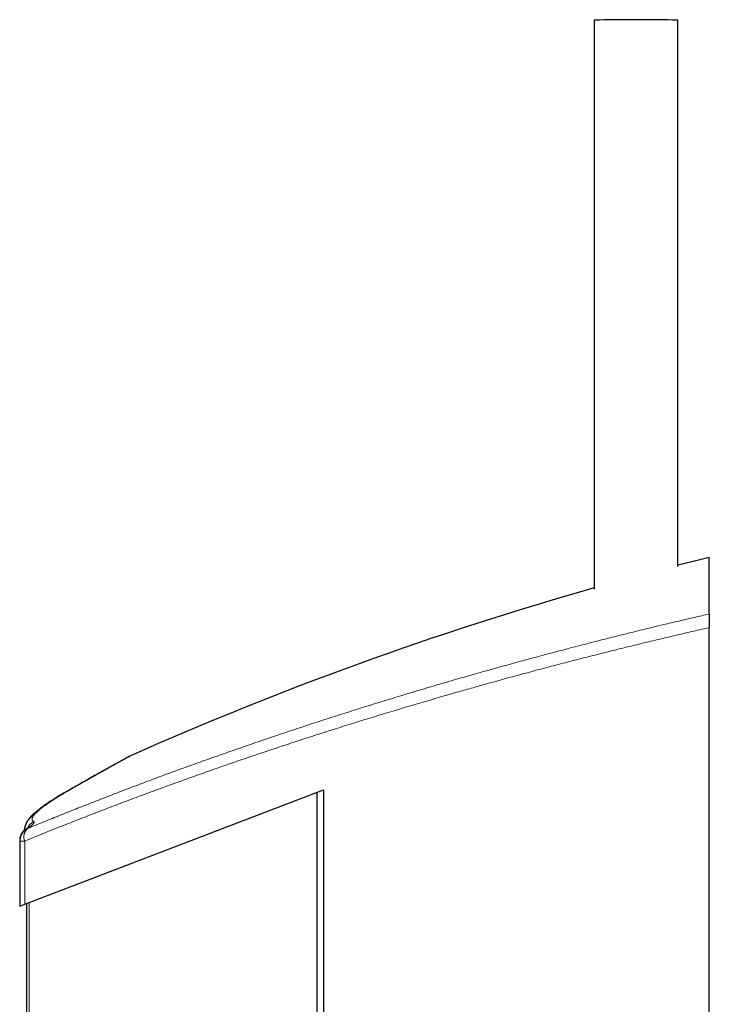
# Model space of a CAD drawing. Header units: millimetres. Extents: x 8 to 913, y 12 to 2661.
# Tile 24 of 39: x 122 to 221, y 2520 to 2661. Entities that reach past the tile are written whole.
import ezdxf

# ---------------------------------------------------------------- set-up
doc = ezdxf.new("R2010")
doc.units = ezdxf.units.MM

msp = doc.modelspace()

# ---------------------------------------------------------------- linework, layer by layer
at = {"color": 7, "linetype": 'Continuous', "lineweight": 30}
for p, q in [((204.8, 2660.89), (204.8, 2579.2)), ((216.8, 2582.45), (216.8, 2660.89)), ((221.33, 2575.67), (221.33, 2583.78)), ((221.33, 2459.23), (221.33, 2573.7)), ((138.14, 2555.27), (138.14, 2555.27)), ((123.02, 2533.99), (165.92, 2550.42)), ((165.02, 1380.71), (165.02, 2550.08)), ((165.92, 2550.42), (165.92, 2439.33)), ((122.3, 2543.12), (122.3, 2543.07)), ((122.3, 2543.07), (122.3, 2533.71)), ((122.3, 2533.71), (123.02, 2533.99)), ((123.3, 2534.1), (123.3, 1396.7))]:
    msp.add_line(p, q, dxfattribs=at)
at = {"color": 8, "linetype": 'Continuous', "lineweight": 0}
for p, q in [((123.02, 2533.99), (123.02, 2543.07)), ((123.66, 1396.56), (123.66, 2534.23))]:
    msp.add_line(p, q, dxfattribs=at)
at = {"color": 7, "linetype": 'Continuous', "lineweight": 30, "flags": 128}
msp.add_lwpolyline([(221.33, 2583.78), (218.82, 2583.15), (216.8, 2582.64)], dxfattribs=at)
at = {"color": 8, "linetype": 'Continuous', "lineweight": 0, "flags": 128}
for points in [[(129.59, 2550.48), (129.68, 2550.55), (129.81, 2550.63)], [(129.81, 2550.6), (129.81, 2550.6), (129.95, 2550.67)], [(123.02, 2543.07), (122.9, 2543.07), (122.79, 2543.07), (122.69, 2543.07), (122.6, 2543.07), (122.52, 2543.07), (122.45, 2543.07), (122.39, 2543.07), (122.35, 2543.07), (122.32, 2543.07), (122.3, 2543.07), (122.3, 2543.07)]]:
    msp.add_lwpolyline(points, dxfattribs=at)
at = {"color": 7, "linetype": 'Continuous', "lineweight": 30}
for centre, radius, start, end in [((210.8, 2356.26), 304.69, 88.8716, 91.1284), ((341.21, 2098.36), 500, 105.8325, 113.9633), ((124.3, 2543.07), 2, 126.0092, 180), ((124.3, 2543.12), 2, 132.4482, 180)]:
    msp.add_arc(centre, radius, start, end, dxfattribs=at)
at = {"color": 8, "linetype": 'Continuous', "lineweight": 0}
for centre, radius, start, end in [((125.21, 2544.06), 2.01, 116.0265, 155.7307), ((124.13, 2543.36), 1.71, 133.8423, 152.1637), ((124.51, 2543.67), 1.61, 132.3004, 201.9913), ((124.11, 2543.33), 1.68, 113.9582, 126.0046)]:
    msp.add_arc(centre, radius, start, end, dxfattribs=at)
for points, knots in [([(123.43, 2544.86), (124.16, 2545.16), (125.61, 2545.76), (127.82, 2546.66), (130.06, 2547.55), (132.32, 2548.45), (134.6, 2549.34), (136.91, 2550.23), (139.25, 2551.11), (141.6, 2552), (143.98, 2552.88), (146.39, 2553.75), (148.81, 2554.62), (151.26, 2555.49), (153.73, 2556.35), (156.21, 2557.21), (158.75, 2558.07), (161.34, 2558.94), (163.98, 2559.81), (166.64, 2560.67), (169.32, 2561.53), (172.02, 2562.38), (174.77, 2563.23), (177.57, 2564.08), (180.42, 2564.94), (183.18, 2565.75), (185.84, 2566.52), (188.4, 2567.25), (190.98, 2567.97), (193.56, 2568.69), (196.16, 2569.39), (198.78, 2570.09), (201.41, 2570.79), (204.06, 2571.47), (206.72, 2572.15), (209.39, 2572.82), (212.07, 2573.48), (214.59, 2574.09), (216.94, 2574.65), (219.13, 2575.16), (220.6, 2575.5), (221.33, 2575.67)], [0, 0, 0, 0, 0.026236, 0.0524732, 0.0787092, 0.104963, 0.1312217, 0.1574828, 0.1837438, 0.2100025, 0.2362563, 0.2625105, 0.2887697, 0.3150312, 0.3412927, 0.3675517, 0.3938059, 0.4209747, 0.448149, 0.4753261, 0.5025032, 0.5296774, 0.5568461, 0.5849673, 0.61309, 0.6412111, 0.6659959, 0.6907851, 0.7155766, 0.7403679, 0.765157, 0.7899418, 0.8148642, 0.8397913, 0.8647207, 0.88965, 0.914577, 0.9394994, 0.9596661, 0.9798333, 1, 1, 1, 1]), ([(221.33, 2573.7), (220.43, 2573.5), (218.63, 2573.09), (215.94, 2572.46), (213.25, 2571.82), (210.58, 2571.17), (207.92, 2570.52), (205.26, 2569.85), (202.6, 2569.18), (199.96, 2568.49), (197.32, 2567.8), (194.7, 2567.1), (192.09, 2566.39), (189.66, 2565.71), (187.4, 2565.08), (185.32, 2564.49), (183.03, 2563.84), (180.55, 2563.11), (177.87, 2562.32), (175.21, 2561.52), (172.56, 2560.71), (169.93, 2559.9), (167.32, 2559.08), (164.73, 2558.25), (162.16, 2557.41), (159.61, 2556.57), (157.08, 2555.73), (154.57, 2554.88), (152.08, 2554.02), (149.61, 2553.16), (147.16, 2552.29), (144.71, 2551.41), (142.25, 2550.52), (139.78, 2549.61), (137.34, 2548.7), (134.93, 2547.78), (132.54, 2546.86), (130.15, 2545.93), (127.76, 2544.99), (125.37, 2544.03), (123.8, 2543.39), (123.02, 2543.07)], [0, 0, 0, 0, 0.024711, 0.049427, 0.074145, 0.098863, 0.123579, 0.14829, 0.173139, 0.197993, 0.222849, 0.247705, 0.272559, 0.297408, 0.317517, 0.337627, 0.357736, 0.384003, 0.410272, 0.436538, 0.462825, 0.489116, 0.515409, 0.541703, 0.567994, 0.59428, 0.620566, 0.646856, 0.673149, 0.699442, 0.725732, 0.752017, 0.779242, 0.806473, 0.833706, 0.860939, 0.88817, 0.915395, 0.943596, 0.971799, 1, 1, 1, 1]), ([(138.14, 2555.27), (138.14, 2555.27), (138.14, 2555.27), (138.1, 2555.25), (138.05, 2555.22), (137.97, 2555.17), (137.87, 2555.12), (137.75, 2555.05), (137.6, 2554.97), (137.41, 2554.86), (137.18, 2554.74), (136.92, 2554.59), (136.63, 2554.43), (136.3, 2554.25), (135.94, 2554.04), (135.54, 2553.82), (135.09, 2553.57), (134.61, 2553.3), (134.09, 2553.01), (133.54, 2552.7), (132.94, 2552.36), (132.31, 2552.01), (131.74, 2551.69), (131.24, 2551.4), (130.82, 2551.17), (130.39, 2550.92), (130.1, 2550.76), (129.95, 2550.67)], [0, 0, 0, 0, 0.034425, 0.073672, 0.112919, 0.148815, 0.18471, 0.220644, 0.256579, 0.29965, 0.342726, 0.385798, 0.429021, 0.472248, 0.515472, 0.561548, 0.607624, 0.65378, 0.699937, 0.747063, 0.794189, 0.841398, 0.888608, 0.916448, 0.944287, 0.972144, 1, 1, 1, 1]), ([(129.95, 2550.67), (129.76, 2550.57), (129.38, 2550.35), (128.85, 2550.04), (128.35, 2549.74), (127.87, 2549.45), (127.41, 2549.16), (126.99, 2548.89), (126.59, 2548.62), (126.21, 2548.36), (125.86, 2548.11), (125.54, 2547.87), (125.24, 2547.64), (124.98, 2547.42), (124.77, 2547.23), (124.59, 2547.06), (124.45, 2546.9), (124.33, 2546.76), (124.23, 2546.62), (124.16, 2546.5), (124.11, 2546.37), (124.08, 2546.25), (124.08, 2546.13), (124.13, 2546.03), (124.21, 2545.94), (124.29, 2545.89), (124.33, 2545.87)], [0, 0, 0, 0, 0.041486, 0.08298, 0.124475, 0.16596, 0.207725, 0.249498, 0.291272, 0.333036, 0.376721, 0.420423, 0.464129, 0.50783, 0.551515, 0.588211, 0.624911, 0.661607, 0.697741, 0.733878, 0.770012, 0.815997, 0.862001, 0.908012, 0.954016, 1, 1, 1, 1]), ([(124.33, 2545.87), (124.35, 2545.85), (124.39, 2545.83), (124.39, 2545.76), (124.36, 2545.68), (124.29, 2545.59), (124.2, 2545.49), (124.09, 2545.39), (123.97, 2545.28), (123.84, 2545.17), (123.72, 2545.08), (123.58, 2544.97), (123.48, 2544.9), (123.43, 2544.86)], [0, 0, 0, 0, 0.120012, 0.240125, 0.36014, 0.452915, 0.545778, 0.638643, 0.731422, 0.798443, 0.865463, 0.932731, 1, 1, 1, 1])]:
    msp.add_open_spline(points, degree=3, knots=knots, dxfattribs=at)
at = {"color": 7, "linetype": 'Continuous', "lineweight": 30}
for points, knots in [([(221.33, 2575.67), (221.33, 2575.66), (221.33, 2575.63), (221.33, 2575.57), (221.33, 2575.48), (221.33, 2575.37), (221.33, 2575.24), (221.33, 2575.1), (221.33, 2574.93), (221.33, 2574.75), (221.33, 2574.56), (221.33, 2574.36), (221.33, 2574.14), (221.33, 2573.92), (221.33, 2573.78), (221.33, 2573.7)], [0, 0, 0, 0, 0.076637, 0.153514, 0.230143, 0.306809, 0.383722, 0.460389, 0.5366, 0.613051, 0.689271, 0.766508, 0.843982, 0.921231, 1, 1, 1, 1]), ([(137.94, 2555.17), (137.94, 2555.17), (137.94, 2555.17), (137.94, 2555.17), (137.93, 2555.16), (137.91, 2555.15), (137.87, 2555.13), (137.83, 2555.1), (137.77, 2555.07), (137.7, 2555.04), (137.63, 2554.99), (137.54, 2554.94), (137.44, 2554.89), (137.33, 2554.83), (137.21, 2554.76), (137.09, 2554.69), (136.95, 2554.61), (136.8, 2554.53), (136.64, 2554.44), (136.47, 2554.35), (136.29, 2554.25), (136.11, 2554.14), (135.91, 2554.03), (135.7, 2553.92), (135.48, 2553.8), (135.25, 2553.67), (135.01, 2553.54), (134.77, 2553.4), (134.51, 2553.25), (134.24, 2553.1), (133.97, 2552.95), (133.68, 2552.79), (133.38, 2552.62), (133.08, 2552.45), (132.76, 2552.27), (132.43, 2552.09), (132.1, 2551.9), (131.75, 2551.7), (131.4, 2551.5), (131.03, 2551.3), (130.66, 2551.08), (130.27, 2550.87), (129.99, 2550.71), (129.83, 2550.61), (129.8, 2550.6)], [0, 0, 0, 0, 0.001614, 0.014407, 0.030943, 0.050937, 0.073392, 0.097264, 0.121874, 0.146871, 0.172085, 0.197435, 0.222855, 0.248186, 0.273568, 0.299006, 0.324486, 0.349998, 0.375535, 0.401087, 0.426651, 0.452219, 0.47788, 0.503544, 0.529209, 0.554878, 0.580554, 0.606239, 0.631937, 0.657654, 0.683392, 0.709155, 0.734949, 0.760777, 0.786643, 0.812553, 0.838511, 0.864521, 0.890588, 0.916716, 0.942909, 0.96889, 0.994974, 1, 1, 1, 1]), ([(138.14, 2555.27), (138.13, 2555.27), (138.12, 2555.26), (138.11, 2555.25), (138.09, 2555.24), (138.07, 2555.24), (138.05, 2555.23), (138.04, 2555.22), (138.03, 2555.21), (138.01, 2555.21), (138, 2555.2), (137.98, 2555.19), (137.95, 2555.17), (137.91, 2555.15), (137.85, 2555.12), (137.79, 2555.09), (137.72, 2555.05), (137.64, 2555), (137.55, 2554.95), (137.45, 2554.9), (137.34, 2554.84), (137.22, 2554.77), (137.09, 2554.7), (136.95, 2554.62), (136.8, 2554.54), (136.64, 2554.45), (136.47, 2554.36), (136.29, 2554.26), (136.1, 2554.15), (135.9, 2554.04), (135.69, 2553.92), (135.47, 2553.8), (135.24, 2553.68), (135, 2553.54), (134.75, 2553.4), (134.49, 2553.26), (134.22, 2553.11), (133.94, 2552.95), (133.66, 2552.79), (133.36, 2552.63), (133.05, 2552.45), (132.73, 2552.28), (132.41, 2552.09), (132.07, 2551.9), (131.73, 2551.71), (131.37, 2551.51), (131, 2551.3), (130.63, 2551.09), (130.25, 2550.88), (129.97, 2550.72), (129.82, 2550.64), (129.81, 2550.63)], [0, 0, 0, 0, 0.000176, 0.00161, 0.003278, 0.005305, 0.00785, 0.011142, 0.015527, 0.021564, 0.030261, 0.043842, 0.070657, 0.095836, 0.12273, 0.148382, 0.173576, 0.198565, 0.223447, 0.248273, 0.27307, 0.297858, 0.322646, 0.347445, 0.372262, 0.397104, 0.421979, 0.446892, 0.471842, 0.496551, 0.521345, 0.546185, 0.571064, 0.59597, 0.620896, 0.645832, 0.670769, 0.695693, 0.720625, 0.745634, 0.770661, 0.795708, 0.82078, 0.845881, 0.871017, 0.89619, 0.921405, 0.946666, 0.97182, 0.997067, 1, 1, 1, 1]), ([(129.81, 2550.63), (129.79, 2550.62), (129.64, 2550.53), (129.38, 2550.39), (129.03, 2550.18), (128.69, 2549.98), (128.36, 2549.79), (128.04, 2549.59), (127.73, 2549.4), (127.43, 2549.22), (127.14, 2549.04), (126.86, 2548.86), (126.58, 2548.68), (126.32, 2548.5), (126.06, 2548.33), (125.82, 2548.16), (125.58, 2547.99), (125.35, 2547.82), (125.13, 2547.65), (124.92, 2547.48), (124.71, 2547.31), (124.5, 2547.14), (124.3, 2546.96), (124.11, 2546.78), (123.93, 2546.59), (123.77, 2546.42), (123.64, 2546.26), (123.53, 2546.11), (123.43, 2545.97), (123.35, 2545.83), (123.27, 2545.7), (123.21, 2545.57), (123.15, 2545.44), (123.1, 2545.3), (123.05, 2545.16), (123.01, 2545.02), (122.98, 2544.87), (122.96, 2544.72), (122.95, 2544.6), (122.95, 2544.54), (122.95, 2544.54)], [0, 0, 0, 0, 0.005385, 0.036755, 0.068149, 0.099549, 0.130939, 0.162303, 0.193633, 0.22419, 0.255774, 0.28741, 0.319125, 0.350952, 0.382928, 0.415096, 0.44751, 0.480235, 0.513353, 0.546968, 0.581213, 0.616849, 0.653155, 0.690697, 0.729446, 0.762625, 0.791859, 0.817474, 0.84018, 0.860569, 0.879097, 0.896116, 0.911903, 0.928775, 0.942975, 0.956542, 0.971012, 0.984885, 0.998264, 1, 1, 1, 1]), ([(129.81, 2550.6), (129.74, 2550.57), (129.56, 2550.46), (129.26, 2550.29), (128.91, 2550.08), (128.57, 2549.89), (128.24, 2549.69), (127.93, 2549.5), (127.62, 2549.31), (127.32, 2549.12), (127.03, 2548.94), (126.76, 2548.76), (126.49, 2548.58), (126.23, 2548.41), (125.97, 2548.23), (125.73, 2548.06), (125.49, 2547.89), (125.27, 2547.72), (125.05, 2547.55), (124.84, 2547.38), (124.63, 2547.21), (124.43, 2547.04), (124.23, 2546.86), (124.04, 2546.67), (123.87, 2546.48), (123.72, 2546.31), (123.59, 2546.15), (123.49, 2546.01), (123.39, 2545.87), (123.31, 2545.73), (123.24, 2545.6), (123.18, 2545.47), (123.13, 2545.34), (123.08, 2545.2), (123.04, 2545.07), (123, 2544.93), (122.98, 2544.78), (122.96, 2544.65), (122.96, 2544.57), (122.95, 2544.54)], [0, 0, 0, 0, 0.016384, 0.047871, 0.079373, 0.110883, 0.142392, 0.173896, 0.205397, 0.236805, 0.268259, 0.299895, 0.331719, 0.363743, 0.395988, 0.428483, 0.46127, 0.494409, 0.527987, 0.562122, 0.595737, 0.631561, 0.668444, 0.706574, 0.745676, 0.777242, 0.804966, 0.829503, 0.851496, 0.871455, 0.889775, 0.906764, 0.922317, 0.937184, 0.951301, 0.964813, 0.979228, 0.993083, 1, 1, 1, 1]), ([(123.64, 2545.09), (123.64, 2545.09), (123.64, 2545.09), (123.63, 2545.09), (123.62, 2545.08), (123.6, 2545.06), (123.57, 2545.03), (123.53, 2545), (123.48, 2544.96), (123.42, 2544.91), (123.34, 2544.85), (123.26, 2544.79), (123.19, 2544.73), (123.14, 2544.7), (123.12, 2544.68)], [0, 0, 0, 0, 0.006958, 0.080311, 0.158737, 0.242351, 0.331139, 0.424952, 0.523511, 0.626427, 0.733226, 0.843391, 0.951274, 1, 1, 1, 1])]:
    msp.add_open_spline(points, degree=3, knots=knots, dxfattribs=at)

doc.saveas('drawing.dxf')
